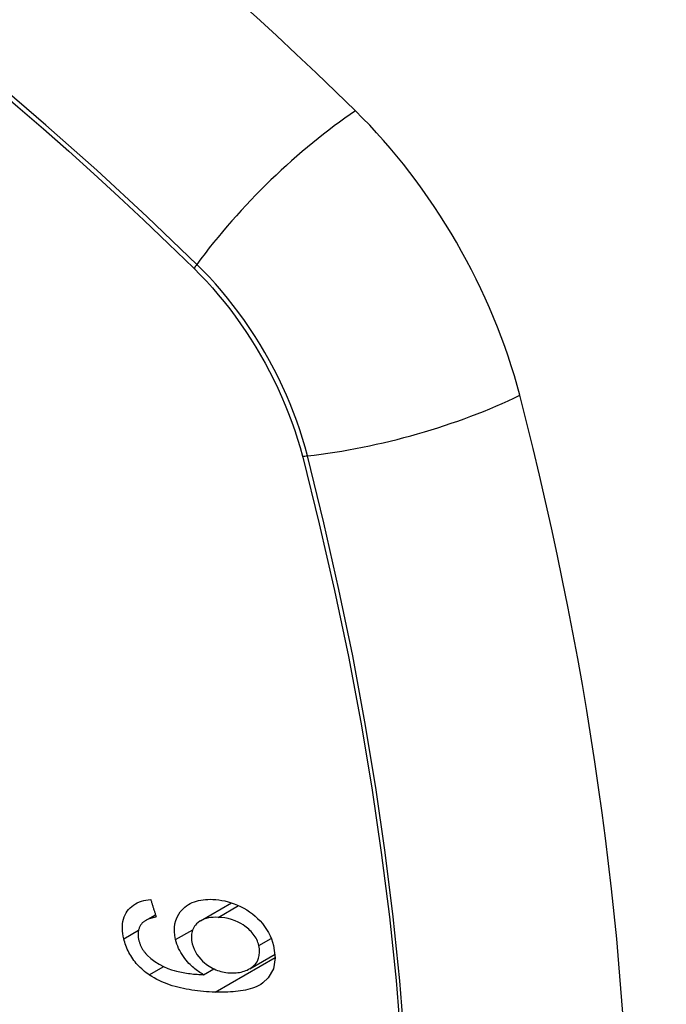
# Model space of a CAD drawing. Header units: inches. Extents: x 532.5 to 626.4, y 208.3 to 286.7.
# Tile 93 of 106: x 602.479 to 602.782, y 244.733 to 245.194. Entities that reach past the tile are written whole.
import ezdxf

# ---------------------------------------------------------------- set-up
doc = ezdxf.new("R2010")
doc.units = ezdxf.units.IN
doc.header["$MEASUREMENT"] = 0
doc.layers.add('Visible Edges(ANSI)', color=7, linetype='Continuous', lineweight=25)
doc.layers.add('Visible Tangent Edges(ANSI)', color=7, linetype='Continuous', lineweight=25)

msp = doc.modelspace()

# ---------------------------------------------------------------- linework, layer by layer
at = {"layer": 'Visible Edges(ANSI)'}
for p, q in [((602.56386, 244.77233), (602.5784, 244.78071)), ((602.53807, 244.77243), (602.54276, 244.77513)), ((602.58689, 244.74988), (602.5987, 244.75668)), ((602.5653, 244.74707), (602.57005, 244.7498))]:
    msp.add_line(p, q, dxfattribs=at)
at = {"layer": 'Visible Edges(ANSI)', "flags": 128}
for points in [[(602.52793, 244.76394), (602.52767, 244.76513), (602.52748, 244.76633), (602.52734, 244.76751), (602.52727, 244.76868), (602.52728, 244.76983), (602.52736, 244.77096), (602.52753, 244.77206), (602.52777, 244.77312), (602.5281, 244.77412), (602.5285, 244.77508), (602.52898, 244.776), (602.52954, 244.77686), (602.53018, 244.77767), (602.53087, 244.77841), (602.53162, 244.77908), (602.53244, 244.77969), (602.53332, 244.78024), (602.53424, 244.78072), (602.53521, 244.78113), (602.53621, 244.78148), (602.53724, 244.78176), (602.5383, 244.78199), (602.53939, 244.78217), (602.5405, 244.7823)], [(602.5405, 244.7823), (602.54061, 244.78196), (602.54071, 244.78162), (602.54082, 244.78128), (602.54093, 244.78093), (602.54103, 244.78059), (602.54114, 244.78025), (602.54125, 244.77991), (602.54136, 244.77957), (602.54146, 244.77923), (602.54157, 244.77889), (602.54168, 244.77855), (602.54178, 244.77821), (602.54189, 244.77787), (602.542, 244.77753), (602.54211, 244.77719), (602.54222, 244.77685), (602.54232, 244.77651), (602.54243, 244.77617), (602.54254, 244.77583), (602.54265, 244.77549), (602.54275, 244.77515), (602.54286, 244.77481), (602.54297, 244.77447), (602.54308, 244.77413)], [(602.55214, 244.76349), (602.55177, 244.76539), (602.55158, 244.76727), (602.5516, 244.7691), (602.55183, 244.77086), (602.55227, 244.77252), (602.55289, 244.77405), (602.55361, 244.77537), (602.55437, 244.77647), (602.55511, 244.77736), (602.55581, 244.77809), (602.55655, 244.77875), (602.55734, 244.77936), (602.55817, 244.77991), (602.55905, 244.78041), (602.55997, 244.78085), (602.56094, 244.78123), (602.56193, 244.78156), (602.56295, 244.78182), (602.564, 244.78204), (602.56507, 244.7822), (602.56616, 244.78231), (602.56727, 244.78237), (602.56839, 244.78239), (602.56952, 244.78237)], [(602.56952, 244.78237), (602.57095, 244.78228), (602.57238, 244.78212), (602.57382, 244.7819), (602.57527, 244.7816), (602.57673, 244.78123), (602.57819, 244.78078), (602.57966, 244.78025), (602.58113, 244.77965), (602.5826, 244.77897), (602.58404, 244.77822), (602.58544, 244.7774), (602.5868, 244.77651), (602.58811, 244.77555), (602.58937, 244.77451), (602.59058, 244.77341), (602.59172, 244.77223), (602.59281, 244.77098), (602.59383, 244.76965), (602.59477, 244.76826), (602.59563, 244.76679), (602.59638, 244.76531), (602.59702, 244.7638), (602.59756, 244.76228), (602.598, 244.76075)], [(602.54308, 244.77413), (602.54278, 244.77407), (602.54248, 244.774), (602.54218, 244.77393), (602.54188, 244.77386), (602.54158, 244.77378), (602.54128, 244.7737), (602.54098, 244.77362), (602.54068, 244.77353), (602.54039, 244.77343), (602.5401, 244.77333), (602.53981, 244.77323), (602.53953, 244.77312), (602.53925, 244.77301), (602.53897, 244.77289), (602.53871, 244.77276), (602.53845, 244.77263), (602.53819, 244.7725), (602.53794, 244.77235), (602.53769, 244.7722), (602.53745, 244.77203), (602.53722, 244.77186), (602.53699, 244.77168), (602.53678, 244.77149), (602.53658, 244.77129)], [(602.57208, 244.77393), (602.5709, 244.77395), (602.56974, 244.77391), (602.5686, 244.7738), (602.56749, 244.77363), (602.56642, 244.77338), (602.5654, 244.77305), (602.56442, 244.77263), (602.56351, 244.77212), (602.56269, 244.77154), (602.56202, 244.77093), (602.56147, 244.77032), (602.56104, 244.76974), (602.56068, 244.76918), (602.56037, 244.7686), (602.56011, 244.76799), (602.5599, 244.76735), (602.55973, 244.76668), (602.55962, 244.76599), (602.55956, 244.76529), (602.55955, 244.76456), (602.55958, 244.76382), (602.55967, 244.76307), (602.55979, 244.76232), (602.55996, 244.76156)], [(602.59115, 244.76078), (602.59096, 244.76147), (602.59073, 244.76216), (602.59046, 244.76283), (602.59015, 244.7635), (602.58981, 244.76417), (602.58942, 244.76482), (602.58899, 244.76546), (602.58853, 244.76609), (602.58804, 244.76669), (602.58752, 244.76727), (602.58697, 244.76783), (602.5864, 244.76837), (602.58582, 244.76888), (602.58521, 244.76937), (602.58458, 244.76985), (602.58378, 244.77041), (602.58275, 244.77105), (602.58149, 244.77172), (602.58, 244.77237), (602.57841, 244.77292), (602.57681, 244.77334), (602.57522, 244.77364), (602.57364, 244.77383), (602.57208, 244.77393)], [(602.53658, 244.77129), (602.53636, 244.77103), (602.53616, 244.77077), (602.53596, 244.77049), (602.53578, 244.77021), (602.53561, 244.76992), (602.53545, 244.76962), (602.5353, 244.76931), (602.53517, 244.769), (602.53505, 244.76868), (602.53494, 244.76835), (602.53485, 244.76802), (602.53477, 244.76768), (602.53471, 244.76733), (602.53466, 244.76698), (602.53462, 244.76662), (602.5346, 244.76625), (602.5346, 244.76588), (602.5346, 244.7655), (602.53463, 244.76512), (602.53466, 244.76474), (602.53471, 244.76435), (602.53477, 244.76397), (602.53485, 244.76358), (602.53494, 244.76319)], [(602.53985, 244.74696), (602.53911, 244.74748), (602.53838, 244.74802), (602.53767, 244.74858), (602.53697, 244.74916), (602.53629, 244.74976), (602.53562, 244.75038), (602.53498, 244.75103), (602.53436, 244.75169), (602.53376, 244.75236), (602.53319, 244.75306), (602.53264, 244.75377), (602.53211, 244.75449), (602.53162, 244.75523), (602.53114, 244.75599), (602.5307, 244.75676), (602.53028, 244.75753), (602.5299, 244.75832), (602.52954, 244.7591), (602.5292, 244.7599), (602.5289, 244.7607), (602.52862, 244.76151), (602.52837, 244.76232), (602.52814, 244.76313), (602.52793, 244.76394)], [(602.53494, 244.76319), (602.53502, 244.76288), (602.5351, 244.76257), (602.53519, 244.76226), (602.53529, 244.76195), (602.5354, 244.76164), (602.53552, 244.76134), (602.53564, 244.76103), (602.53577, 244.76073), (602.53591, 244.76043), (602.53605, 244.76013), (602.53621, 244.75983), (602.53637, 244.75953), (602.53654, 244.75924), (602.53671, 244.75895), (602.5369, 244.75866), (602.53709, 244.75838), (602.53728, 244.7581), (602.53749, 244.75783), (602.5377, 244.75756), (602.53791, 244.75729), (602.53813, 244.75703), (602.53836, 244.75677), (602.5386, 244.75652), (602.53884, 244.75627)], [(602.5653, 244.74707), (602.5647, 244.74742), (602.5641, 244.74778), (602.56351, 244.74816), (602.56293, 244.74855), (602.56235, 244.74895), (602.56178, 244.74937), (602.56122, 244.7498), (602.56067, 244.75025), (602.56013, 244.75071), (602.55957, 244.75122), (602.55898, 244.75177), (602.55838, 244.75239), (602.55775, 244.75307), (602.55712, 244.75382), (602.55648, 244.75463), (602.55583, 244.75552), (602.5552, 244.75646), (602.55461, 244.75743), (602.55407, 244.75841), (602.55358, 244.75941), (602.55314, 244.76042), (602.55275, 244.76144), (602.55242, 244.76246), (602.55214, 244.76349)], [(602.55996, 244.76156), (602.56033, 244.76028), (602.56083, 244.759), (602.56144, 244.75776), (602.56216, 244.75656), (602.563, 244.75541), (602.56391, 244.75434), (602.56482, 244.75343), (602.56569, 244.75265), (602.56646, 244.75203), (602.56717, 244.7515), (602.5679, 244.751), (602.56865, 244.75054), (602.5694, 244.75012), (602.57018, 244.74974), (602.57096, 244.74939), (602.57176, 244.74908), (602.57256, 244.74881), (602.57336, 244.74858), (602.57415, 244.74838), (602.57495, 244.74822), (602.57575, 244.74809), (602.57654, 244.748), (602.57733, 244.74793), (602.57811, 244.74789)], [(602.598, 244.76075), (602.59877, 244.75502), (602.59792, 244.74979), (602.59549, 244.74553), (602.59305, 244.74321), (602.59204, 244.74253), (602.59111, 244.742), (602.59014, 244.74153), (602.58913, 244.74111), (602.5881, 244.74074), (602.58703, 244.74041), (602.58596, 244.74012), (602.58486, 244.73987), (602.58375, 244.73965), (602.58261, 244.73946), (602.58144, 244.7393), (602.58027, 244.73917), (602.57907, 244.73906), (602.57787, 244.73898), (602.57666, 244.73892), (602.57545, 244.73888), (602.57423, 244.73886), (602.57302, 244.73886), (602.57181, 244.73888), (602.57061, 244.73891)], [(602.57811, 244.74789), (602.57893, 244.74788), (602.57974, 244.7479), (602.58053, 244.74796), (602.58131, 244.74804), (602.58208, 244.74816), (602.58283, 244.74832), (602.58357, 244.74851), (602.58429, 244.74873), (602.585, 244.74898), (602.58569, 244.74927), (602.58637, 244.7496), (602.58704, 244.74997), (602.58768, 244.75038), (602.58829, 244.75084), (602.58886, 244.75135), (602.58939, 244.75191), (602.58986, 244.75251), (602.59028, 244.75316), (602.59064, 244.75386), (602.59101, 244.75479), (602.59134, 244.75606), (602.59151, 244.75757), (602.59145, 244.75915), (602.59115, 244.76078)], [(602.53884, 244.75627), (602.54059, 244.75464), (602.54249, 244.75321), (602.5445, 244.75195), (602.54656, 244.75089), (602.5485, 244.75004), (602.55019, 244.74942), (602.55157, 244.749), (602.55255, 244.74873), (602.55333, 244.74854), (602.55412, 244.74837), (602.55492, 244.7482), (602.55572, 244.74805), (602.55653, 244.74791), (602.55734, 244.74779), (602.55816, 244.74767), (602.55897, 244.74757), (602.55978, 244.74748), (602.56059, 244.74739), (602.5614, 244.74732), (602.5622, 244.74725), (602.56299, 244.74719), (602.56377, 244.74715), (602.56454, 244.7471), (602.5653, 244.74707)], [(602.57061, 244.73891), (602.56927, 244.73896), (602.56791, 244.73903), (602.56656, 244.73912), (602.5652, 244.73923), (602.56384, 244.73935), (602.56249, 244.7395), (602.56114, 244.73967), (602.55979, 244.73986), (602.55845, 244.74007), (602.55712, 244.74031), (602.5558, 244.74058), (602.55448, 244.74087), (602.55318, 244.74118), (602.5519, 244.74153), (602.55063, 244.74191), (602.54937, 244.74231), (602.54814, 244.74275), (602.54692, 244.74322), (602.54571, 244.74373), (602.5445, 244.74429), (602.54331, 244.74488), (602.54214, 244.74553), (602.54098, 244.74622), (602.53985, 244.74696)]]:
    msp.add_lwpolyline(points, dxfattribs=at)
at = {"layer": 'Visible Edges(ANSI)'}
for centre, major_axis, start_param, end_param in [((602.33324, 244.32358), (-0.64835, 1.12588), 5.16346, 5.835982), ((602.59503, 245.03877), (0.08841, -0.15353), 1.123593, 2.021867), ((601.84606, 245.16739), (-0.64835, 1.12588), 3.592663, 4.265186)]:
    msp.add_ellipse(centre, major_axis=major_axis, ratio=0.578093, start_param=start_param, end_param=end_param, dxfattribs=at)
at = {"layer": 'Visible Tangent Edges(ANSI)'}
for p, q in [((602.56049, 245.07819), (602.56083, 245.07786)), ((602.61156, 244.98998), (602.61168, 244.98953)), ((602.57208, 244.77393), (602.58162, 244.77943)), ((602.52793, 244.76394), (602.53482, 244.76791)), ((602.55214, 244.76349), (602.56016, 244.76811)), ((602.59115, 244.76078), (602.5969, 244.76409)), ((602.57061, 244.73891), (602.59877, 244.75513)), ((602.53985, 244.74696), (602.54662, 244.75086))]:
    msp.add_line(p, q, dxfattribs=at)
at = {"layer": 'Visible Tangent Edges(ANSI)', "flags": 128}
for points in [[(602.41825, 245.20268), (602.43035, 245.19322), (602.44241, 245.18359), (602.45445, 245.17378), (602.46643, 245.16379), (602.47838, 245.15365), (602.49028, 245.14333), (602.50213, 245.13286), (602.51392, 245.12222), (602.52566, 245.11144), (602.53733, 245.1005), (602.54888, 245.08948), (602.56049, 245.07819)], [(602.56208, 245.07979), (602.53879, 245.10212), (602.51525, 245.12387), (602.49148, 245.14499), (602.46752, 245.16546), (602.44338, 245.18526), (602.4191, 245.20436)], [(602.56083, 245.07786), (602.56372, 245.07493), (602.56657, 245.0719), (602.56938, 245.06878), (602.57213, 245.06557), (602.57483, 245.06228), (602.57748, 245.05891), (602.58006, 245.05546), (602.58257, 245.05194), (602.58502, 245.04836), (602.5874, 245.04471), (602.5897, 245.041), (602.59192, 245.03724), (602.59407, 245.03344), (602.59612, 245.02959), (602.5981, 245.02571), (602.59998, 245.02179), (602.60177, 245.01785), (602.60347, 245.01389), (602.60507, 245.00992), (602.60657, 245.00593), (602.60798, 245.00194), (602.60928, 244.99794), (602.61047, 244.99396), (602.61156, 244.98998)], [(602.61386, 244.9901), (602.61278, 244.99416), (602.61159, 244.99823), (602.6103, 245.00231), (602.60889, 245.00639), (602.60737, 245.01047), (602.60575, 245.01454), (602.60403, 245.0186), (602.60221, 245.02263), (602.60029, 245.02664), (602.59828, 245.03061), (602.59618, 245.03455), (602.59399, 245.03844), (602.59171, 245.04228), (602.58936, 245.04607), (602.58692, 245.0498), (602.58441, 245.05346), (602.58183, 245.05705), (602.57918, 245.06056), (602.57646, 245.064), (602.57369, 245.06735), (602.57086, 245.07061), (602.56798, 245.07377), (602.56505, 245.07683), (602.56208, 245.07979)], [(602.61168, 244.98953), (602.61945, 244.95825), (602.62658, 244.9271), (602.63304, 244.8961), (602.63885, 244.86529), (602.64399, 244.83467), (602.64845, 244.80429), (602.65224, 244.77415), (602.65535, 244.74428), (602.65778, 244.71469)], [(602.65952, 244.71453), (602.65712, 244.74419), (602.65405, 244.77414), (602.65031, 244.80435), (602.64589, 244.8348), (602.64081, 244.8655), (602.63506, 244.8964), (602.62865, 244.92748), (602.62158, 244.95872), (602.61386, 244.9901)]]:
    msp.add_lwpolyline(points, dxfattribs=at)
at = {"layer": 'Visible Tangent Edges(ANSI)'}
for centre, major_axis, ratio, start_param, end_param in [((602.2275, 244.82596), (-0.17285, 0.30015), 0.578093, 5.049711, 10.658253), ((602.62061, 245.08378), (-0.08267, -0.08436), 0.355706, 4.184098, 5.092458), ((602.56695, 245.08012), (-0.00685, -0.00707), 0.357498, 5.09062, 5.354327), ((602.64674, 245.03852), (-0.11438, -0.02945), 0.352863, 1.189822, 2.098181), ((602.6166, 244.99413), (-0.00954, -0.00241), 0.354661, 0.927935, 1.191642)]:
    msp.add_ellipse(centre, major_axis=major_axis, ratio=ratio, start_param=start_param, end_param=end_param, dxfattribs=at)
msp.add_ellipse((602.22809, 244.8263), major_axis=(0.17078, -0.29656), ratio=0.578093, dxfattribs=at)

doc.saveas('drawing.dxf')
